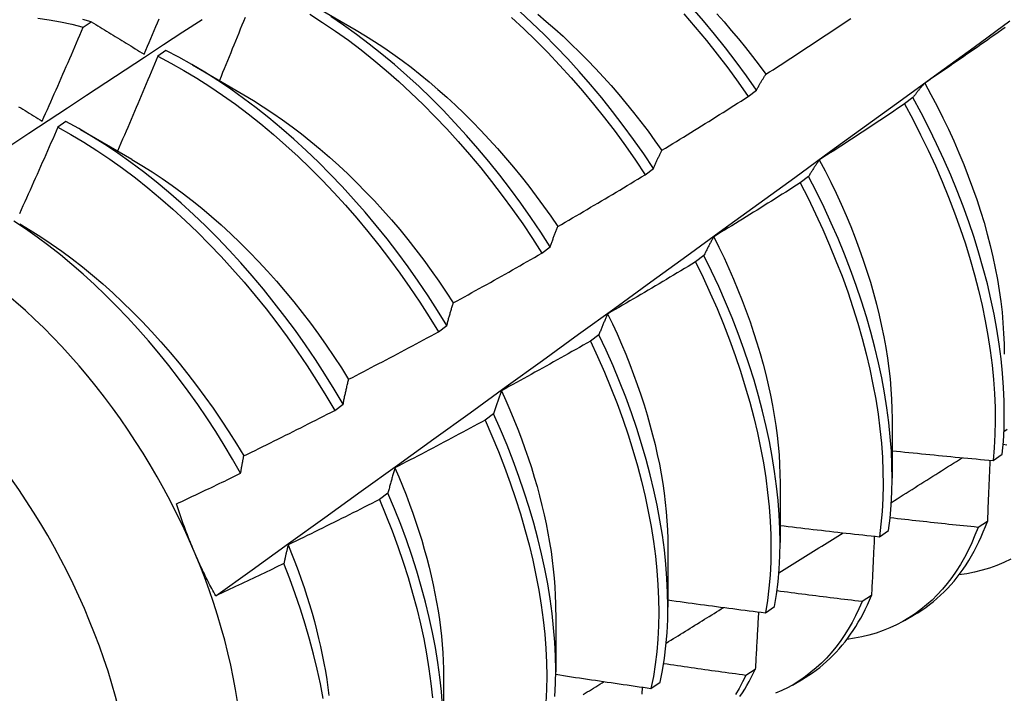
# Model space of a CAD drawing. Header units: inches. Extents: x 22 to 608, y 66 to 280.
# Tile 106 of 119: x 579.453 to 579.758, y 225.793 to 226.003. Entities that reach past the tile are written whole.
import ezdxf

# ---------------------------------------------------------------- set-up
doc = ezdxf.new("R2010")
doc.units = ezdxf.units.IN
doc.header["$MEASUREMENT"] = 0
doc.layers.add('Visible Edges(ANSI)', color=7, linetype='Continuous', lineweight=25)
doc.layers.add('Visible Tangent Edges(ANSI)', color=7, linetype='Continuous', lineweight=25)

msp = doc.modelspace()

# ---------------------------------------------------------------- linework, layer by layer
at = {"layer": 'Visible Edges(ANSI)'}
for p, q in [((579.54133, 226.00856), (579.55728, 225.99933)), ((579.47261, 226.00026), (579.47512, 226.00196)), ((579.49824, 225.993), (579.49573, 225.99122)), ((579.50654, 225.98852), (579.52249, 225.97929)), ((579.67893, 225.97874), (579.68151, 225.9807)), ((579.73008, 225.97841), (579.72747, 225.97643)), ((579.46724, 225.97099), (579.46474, 225.9692)), ((579.47174, 225.96848), (579.48769, 225.95925)), ((579.64699, 225.95444), (579.64957, 225.95641)), ((579.69769, 225.95389), (579.69507, 225.95191)), ((579.61496, 225.93009), (579.61755, 225.93206)), ((579.66521, 225.92935), (579.66258, 225.92736)), ((579.58285, 225.9057), (579.58544, 225.90767)), ((579.63263, 225.90478), (579.62999, 225.90279)), ((579.55064, 225.88125), (579.55325, 225.88323)), ((579.59995, 225.88019), (579.59731, 225.87821)), ((579.72365, 225.87868), (579.72362, 225.86024)), ((579.75492, 225.86571), (579.75776, 225.86763)), ((579.68885, 225.85864), (579.68883, 225.8402)), ((579.56717, 225.8556), (579.56452, 225.85361)), ((579.75316, 225.84682), (579.75026, 225.84495)), ((579.71966, 225.84203), (579.72251, 225.84394)), ((579.65405, 225.8386), (579.65403, 225.82016)), ((579.71721, 225.82376), (579.7143, 225.82191)), ((579.61925, 225.81856), (579.61923, 225.80012)), ((579.68428, 225.81844), (579.68714, 225.82035)), ((579.72747, 225.81604), (579.73029, 225.81766)), ((579.68114, 225.80083), (579.67823, 225.79898)), ((579.58445, 225.79852), (579.58443, 225.78008)), ((579.64878, 225.79496), (579.65166, 225.79685)), ((579.69268, 225.796), (579.69549, 225.79762))]:
    msp.add_line(p, q, dxfattribs=at)
at = {"layer": 'Visible Edges(ANSI)', "flags": 128}
for points in [[(579.54288, 226.00433), (579.5469, 226.00175), (579.55091, 225.99904), (579.55489, 225.99618), (579.55884, 225.99318), (579.56277, 225.99005), (579.56665, 225.98679), (579.5705, 225.98341), (579.57431, 225.9799), (579.57806, 225.97628), (579.58176, 225.97254), (579.58541, 225.9687), (579.58899, 225.96475), (579.59251, 225.96071), (579.59596, 225.95657), (579.59933, 225.95234), (579.60263, 225.94804), (579.60584, 225.94365), (579.60897, 225.9392), (579.61201, 225.93468), (579.61496, 225.93009)], [(579.64957, 225.95641), (579.64653, 225.96093), (579.6434, 225.96539), (579.64018, 225.96977), (579.63689, 225.97407), (579.63351, 225.9783), (579.63006, 225.98243), (579.62654, 225.98648), (579.62296, 225.99042), (579.61931, 225.99426), (579.61561, 225.998), (579.61185, 226.00162), (579.60805, 226.00512)], [(579.61368, 226.00425), (579.61631, 226.00204), (579.61892, 225.99976), (579.6215, 225.99742), (579.62406, 225.99501), (579.62659, 225.99254), (579.62909, 225.99002), (579.63156, 225.98743), (579.634, 225.98479), (579.6364, 225.9821), (579.63877, 225.97936), (579.6411, 225.97657), (579.64339, 225.97374), (579.64565, 225.97086), (579.64786, 225.96794), (579.65003, 225.96499), (579.65215, 225.962)], [(579.65901, 226.00436), (579.66252, 226.0003), (579.66596, 225.99615), (579.66932, 225.99192), (579.67261, 225.9876), (579.67581, 225.98321), (579.67893, 225.97874)], [(579.68151, 225.9807), (579.67839, 225.98516), (579.67517, 225.98955), (579.67188, 225.99386), (579.66851, 225.99809), (579.66507, 226.00223), (579.66155, 226.00628)], [(579.66919, 226.00444), (579.67147, 226.00188), (579.67371, 225.99928), (579.67592, 225.99663), (579.6781, 225.99393), (579.68024, 225.9912), (579.68234, 225.98843), (579.6844, 225.98562)], [(579.414, 225.93966), (579.41996, 225.94364), (579.42593, 225.94761), (579.43189, 225.95157), (579.43786, 225.95553), (579.44382, 225.95948), (579.44979, 225.96343), (579.45576, 225.96738), (579.46172, 225.97132), (579.46769, 225.97526), (579.47366, 225.97919), (579.47963, 225.98312), (579.4856, 225.98704), (579.49158, 225.99096), (579.49755, 225.99487), (579.50352, 225.99878), (579.5095, 226.00269)], [(579.45857, 226.00308), (579.46204, 226.00258), (579.46553, 226.00195), (579.46906, 226.00117), (579.47261, 226.00026)], [(579.47512, 226.00196), (579.47249, 226.00264)], [(579.47512, 226.00196), (579.4758, 226.00154), (579.47647, 226.00113), (579.47714, 226.00071), (579.47782, 226.0003), (579.47849, 225.99988), (579.47917, 225.99947), (579.47985, 225.99905), (579.48052, 225.99863), (579.4812, 225.99821), (579.48188, 225.9978), (579.48256, 225.99738), (579.48324, 225.99696), (579.48393, 225.99654), (579.48461, 225.99612), (579.48529, 225.9957), (579.48598, 225.99527), (579.48666, 225.99485), (579.48735, 225.99443), (579.48804, 225.99401), (579.48872, 225.99358), (579.48941, 225.99316), (579.4901, 225.99273), (579.49079, 225.99231), (579.49148, 225.99188)], [(579.49148, 225.99188), (579.492, 225.9931), (579.49252, 225.99432), (579.49304, 225.99554), (579.49355, 225.99677), (579.49407, 225.99799), (579.49459, 225.99921), (579.4951, 226.00043), (579.49561, 226.00165), (579.49612, 226.00288)], [(579.51372, 225.82367), (579.52503, 225.8318), (579.53632, 225.83993), (579.54761, 225.84805), (579.55888, 225.85618), (579.57014, 225.86431), (579.5814, 225.87243), (579.59264, 225.88056), (579.60387, 225.88868), (579.6151, 225.8968), (579.62631, 225.90492), (579.63752, 225.91304), (579.64871, 225.92116), (579.6599, 225.92927), (579.67107, 225.93739), (579.68224, 225.9455), (579.69339, 225.9536), (579.70454, 225.96171), (579.71568, 225.96981), (579.72681, 225.97791), (579.73793, 225.98601), (579.74904, 225.9941), (579.76014, 226.00219)], [(579.52282, 226.00329), (579.52233, 226.00207), (579.52184, 226.00084), (579.52134, 225.99961), (579.52085, 225.99839), (579.52035, 225.99716), (579.51986, 225.99594), (579.51936, 225.99472), (579.51886, 225.99349), (579.51837, 225.99227), (579.51787, 225.99104), (579.51737, 225.98982), (579.51687, 225.9886), (579.51636, 225.98737), (579.51586, 225.98615), (579.51536, 225.98493), (579.51486, 225.98371)], [(579.61755, 225.93206), (579.61459, 225.93664), (579.61155, 225.94116), (579.60841, 225.94561), (579.60519, 225.94999), (579.60189, 225.95429), (579.59851, 225.95851), (579.59506, 225.96264), (579.59153, 225.96667), (579.58795, 225.97061), (579.5843, 225.97445), (579.58059, 225.97818), (579.57683, 225.98179), (579.57302, 225.98529), (579.56917, 225.98867), (579.56528, 225.99192), (579.56135, 225.99503), (579.5574, 225.99802), (579.55341, 226.00087), (579.54941, 226.00357)], [(579.60553, 226.00324), (579.60933, 225.99973), (579.61308, 225.9961), (579.61678, 225.99236), (579.62042, 225.98851), (579.624, 225.98455), (579.62752, 225.9805), (579.63096, 225.97636), (579.63433, 225.97213), (579.63762, 225.96782), (579.64083, 225.96343), (579.64395, 225.95897), (579.64699, 225.95444)], [(579.68444, 225.98564), (579.68554, 225.98635), (579.68665, 225.98706), (579.68775, 225.98778), (579.68886, 225.98849), (579.68996, 225.9892), (579.69106, 225.98992), (579.69217, 225.99064), (579.69327, 225.99136), (579.69437, 225.99207), (579.69547, 225.9928), (579.69657, 225.99352), (579.69767, 225.99424), (579.69876, 225.99496), (579.69986, 225.99569), (579.70096, 225.99641), (579.70205, 225.99714), (579.70315, 225.99786), (579.70424, 225.99859), (579.70534, 225.99932), (579.70643, 226.00005), (579.70753, 226.00078), (579.70862, 226.00152), (579.70971, 226.00225), (579.7108, 226.00298)], [(579.45987, 225.97105), (579.46041, 225.97227), (579.46095, 225.97348), (579.46149, 225.9747), (579.46203, 225.97591), (579.46257, 225.97712), (579.4631, 225.97834), (579.46364, 225.97955), (579.46417, 225.98077), (579.46471, 225.98199), (579.46524, 225.9832), (579.46577, 225.98442), (579.4663, 225.98563), (579.46684, 225.98685), (579.46736, 225.98807), (579.46789, 225.98929), (579.46842, 225.9905), (579.46895, 225.99172), (579.46947, 225.99294), (579.47, 225.99416), (579.47052, 225.99538), (579.47105, 225.9966), (579.47157, 225.99782), (579.47209, 225.99904), (579.47261, 226.00026)], [(579.55729, 225.99931), (579.56016, 225.99761), (579.56302, 225.99582), (579.56587, 225.99394), (579.56871, 225.99198), (579.57154, 225.98993), (579.57435, 225.9878), (579.57714, 225.9856), (579.57992, 225.98331), (579.58267, 225.98096), (579.5854, 225.97853), (579.5881, 225.97604), (579.59077, 225.97347), (579.59341, 225.97085), (579.59602, 225.96816), (579.59859, 225.96541), (579.60113, 225.9626), (579.60363, 225.95974), (579.60608, 225.95683), (579.60849, 225.95386), (579.61086, 225.95085), (579.61318, 225.94779), (579.61545, 225.94469), (579.61767, 225.94155), (579.61983, 225.93836)], [(579.75869, 226.00015), (579.75762, 225.99939), (579.75654, 225.99863), (579.75546, 225.99787), (579.75438, 225.99711), (579.75331, 225.99636), (579.75223, 225.9956), (579.75115, 225.99485), (579.75006, 225.99409), (579.74898, 225.99334), (579.7479, 225.99259), (579.74682, 225.99184), (579.74573, 225.99109), (579.74465, 225.99034), (579.74356, 225.98959), (579.74248, 225.98885), (579.74139, 225.9881), (579.74031, 225.98736), (579.73922, 225.98661), (579.73813, 225.98587), (579.73704, 225.98513), (579.73595, 225.98439), (579.73486, 225.98365), (579.73377, 225.98291)], [(579.58544, 225.90767), (579.58258, 225.9123), (579.57962, 225.91687), (579.57657, 225.92138), (579.57342, 225.92583), (579.5702, 225.93021), (579.56689, 225.9345), (579.56351, 225.93872), (579.56005, 225.94284), (579.55652, 225.94687), (579.55293, 225.95081), (579.54928, 225.95463), (579.54557, 225.95836), (579.54181, 225.96196), (579.538, 225.96545), (579.53414, 225.96882), (579.53025, 225.97206), (579.52632, 225.97518), (579.52236, 225.97815), (579.51838, 225.98099), (579.51437, 225.98369), (579.51035, 225.98624), (579.50632, 225.98865), (579.50228, 225.9909), (579.49824, 225.993)], [(579.49573, 225.99122), (579.49522, 225.99), (579.49471, 225.98877), (579.4942, 225.98754), (579.49369, 225.98631), (579.49317, 225.98508), (579.49266, 225.98386), (579.49214, 225.98263), (579.49163, 225.9814), (579.49111, 225.98018), (579.49059, 225.97895), (579.49007, 225.97773), (579.48955, 225.9765), (579.48903, 225.97528), (579.48851, 225.97405), (579.48799, 225.97283), (579.48747, 225.9716), (579.48695, 225.97038), (579.48642, 225.96915), (579.4859, 225.96793), (579.48537, 225.96671), (579.48484, 225.96548), (579.48432, 225.96426), (579.48379, 225.96304), (579.48326, 225.96181)], [(579.49573, 225.99122), (579.49978, 225.98911), (579.50381, 225.98685), (579.50785, 225.98443), (579.51187, 225.98187), (579.51587, 225.97916), (579.51985, 225.97631), (579.52381, 225.97333), (579.52773, 225.9702), (579.53163, 225.96695), (579.53548, 225.96357), (579.53928, 225.96007), (579.54304, 225.95646), (579.54675, 225.95273), (579.5504, 225.94889), (579.55398, 225.94495), (579.5575, 225.94091), (579.56096, 225.93678), (579.56433, 225.93256), (579.56764, 225.92826), (579.57085, 225.92388), (579.57399, 225.91942), (579.57703, 225.91491), (579.57999, 225.91033), (579.58285, 225.9057)], [(579.68151, 225.9807), (579.68163, 225.98092), (579.68174, 225.98114), (579.68186, 225.98136), (579.68198, 225.98157), (579.6821, 225.98178), (579.68222, 225.982), (579.68234, 225.98221), (579.68246, 225.98242), (579.68258, 225.98263), (579.6827, 225.98284), (579.68282, 225.98304), (579.68294, 225.98325), (579.68306, 225.98346), (579.68319, 225.98366), (579.68331, 225.98386), (579.68343, 225.98406), (579.68356, 225.98427), (579.68368, 225.98446), (579.68381, 225.98466), (579.68393, 225.98486), (579.68406, 225.98506), (579.68418, 225.98525), (579.68431, 225.98545), (579.68444, 225.98564)], [(579.73377, 225.98291), (579.73361, 225.98274), (579.73345, 225.98256), (579.73329, 225.98238), (579.73313, 225.9822), (579.73298, 225.98202), (579.73282, 225.98184), (579.73266, 225.98166), (579.7325, 225.98148), (579.73235, 225.98129), (579.73219, 225.98111), (579.73204, 225.98092), (579.73188, 225.98073), (579.73173, 225.98055), (579.73158, 225.98036), (579.73143, 225.98017), (579.73127, 225.97997), (579.73112, 225.97978), (579.73097, 225.97959), (579.73082, 225.97939), (579.73067, 225.9792), (579.73052, 225.979), (579.73038, 225.9788), (579.73023, 225.9786), (579.73008, 225.97841)], [(579.73373, 225.98291), (579.73567, 225.97934), (579.73755, 225.97576), (579.73935, 225.97216), (579.74108, 225.96855), (579.74274, 225.96492), (579.74432, 225.96129), (579.74582, 225.95766), (579.74725, 225.95402), (579.74859, 225.95039), (579.74985, 225.94677), (579.75103, 225.94316), (579.75213, 225.93956), (579.75313, 225.93598), (579.75405, 225.93243), (579.75488, 225.9289), (579.75562, 225.92539), (579.75628, 225.92192), (579.75684, 225.91848), (579.75732, 225.91508), (579.75771, 225.91172), (579.75801, 225.90841), (579.75822, 225.90514), (579.75835, 225.90192), (579.75839, 225.89876)], [(579.52247, 225.97926), (579.52548, 225.97746), (579.52848, 225.97557), (579.53147, 225.97359), (579.53445, 225.97152), (579.53741, 225.96936), (579.54035, 225.96711), (579.54327, 225.96478), (579.54617, 225.96237), (579.54905, 225.95988), (579.5519, 225.95732), (579.55471, 225.95468), (579.55749, 225.95196), (579.56024, 225.94918), (579.56295, 225.94633), (579.56561, 225.94341), (579.56824, 225.94043), (579.57081, 225.93739), (579.57334, 225.93429), (579.57582, 225.93113), (579.57825, 225.92793), (579.58062, 225.92467), (579.58294, 225.92137), (579.5852, 225.91803), (579.5874, 225.91465)], [(579.65217, 225.96203), (579.6533, 225.96271), (579.65442, 225.9634), (579.65554, 225.96409), (579.65666, 225.96477), (579.65778, 225.96546), (579.6589, 225.96615), (579.66002, 225.96684), (579.66113, 225.96753), (579.66225, 225.96823), (579.66337, 225.96892), (579.66448, 225.96962), (579.6656, 225.97031), (579.66671, 225.97101), (579.66783, 225.97171), (579.66894, 225.97241), (579.67005, 225.97311), (579.67117, 225.97381), (579.67228, 225.97451), (579.67339, 225.97521), (579.6745, 225.97592), (579.67561, 225.97662), (579.67672, 225.97733), (579.67783, 225.97803), (579.67893, 225.97874)], [(579.72747, 225.97643), (579.72637, 225.97569), (579.72528, 225.97496), (579.72419, 225.97422), (579.72309, 225.97349), (579.72199, 225.97276), (579.7209, 225.97203), (579.7198, 225.9713), (579.7187, 225.97057), (579.71761, 225.96984), (579.71651, 225.96912), (579.71541, 225.96839), (579.71431, 225.96767), (579.71321, 225.96695), (579.7121, 225.96622), (579.711, 225.9655), (579.7099, 225.96478), (579.7088, 225.96406), (579.70769, 225.96335), (579.70659, 225.96263), (579.70548, 225.96191), (579.70438, 225.9612), (579.70327, 225.96048), (579.70216, 225.95977), (579.70105, 225.95906)], [(579.72747, 225.97643), (579.73002, 225.97166), (579.73246, 225.96687), (579.7348, 225.96205), (579.73702, 225.95721), (579.73912, 225.95236), (579.74111, 225.94751), (579.74297, 225.94265), (579.74472, 225.93779), (579.74634, 225.93295), (579.74783, 225.92813), (579.7492, 225.92333), (579.75043, 225.91856), (579.75154, 225.91382), (579.75252, 225.90912), (579.75336, 225.90448), (579.75407, 225.89988), (579.75465, 225.89535), (579.75509, 225.89088), (579.7554, 225.88647), (579.75557, 225.88215), (579.75561, 225.8779), (579.75551, 225.87375), (579.75528, 225.86968), (579.75492, 225.86571)], [(579.75776, 225.86763), (579.75812, 225.8716), (579.75834, 225.87568), (579.75842, 225.87984), (579.75837, 225.88409), (579.75819, 225.88843), (579.75787, 225.89283), (579.75742, 225.89731), (579.75683, 225.90185), (579.75611, 225.90645), (579.75526, 225.9111), (579.75427, 225.9158), (579.75316, 225.92054), (579.75191, 225.92531), (579.75053, 225.93011), (579.74903, 225.93494), (579.7474, 225.93978), (579.74565, 225.94464), (579.74377, 225.94949), (579.74178, 225.95435), (579.73966, 225.9592), (579.73743, 225.96404), (579.73509, 225.96885), (579.73264, 225.97365), (579.73008, 225.97841)], [(579.45256, 225.97557), (579.45322, 225.97517), (579.45389, 225.97476), (579.45455, 225.97435), (579.45521, 225.97394), (579.45587, 225.97353), (579.45654, 225.97312), (579.4572, 225.97271), (579.45787, 225.97229), (579.45854, 225.97188), (579.45921, 225.97147), (579.45987, 225.97105)], [(579.55325, 225.88323), (579.55048, 225.88791), (579.54761, 225.89253), (579.54464, 225.8971), (579.54158, 225.90161), (579.53844, 225.90605), (579.53521, 225.91042), (579.5319, 225.91471), (579.52851, 225.91892), (579.52505, 225.92304), (579.52151, 225.92707), (579.51792, 225.931), (579.51426, 225.93482), (579.51055, 225.93853), (579.50678, 225.94214), (579.50297, 225.94562), (579.49911, 225.94898), (579.49522, 225.95221), (579.49129, 225.95532), (579.48733, 225.95829), (579.48334, 225.96112), (579.47934, 225.96381), (579.47531, 225.96635), (579.47128, 225.96875), (579.46724, 225.97099)], [(579.46474, 225.9692), (579.4642, 225.96798), (579.46367, 225.96676), (579.46313, 225.96553), (579.4626, 225.96431), (579.46206, 225.96309), (579.46152, 225.96186), (579.46098, 225.96064), (579.46044, 225.95942), (579.4599, 225.9582), (579.45936, 225.95697), (579.45882, 225.95575), (579.45828, 225.95453), (579.45773, 225.95331), (579.45719, 225.95209), (579.45664, 225.95087), (579.4561, 225.94965), (579.45555, 225.94843), (579.455, 225.94721), (579.45445, 225.94599), (579.45391, 225.94477), (579.45336, 225.94356), (579.4528, 225.94234)], [(579.46474, 225.9692), (579.46878, 225.96695), (579.47281, 225.96454), (579.47683, 225.96199), (579.48083, 225.95929), (579.48482, 225.95645), (579.48878, 225.95347), (579.4927, 225.95035), (579.4966, 225.94711), (579.50045, 225.94374), (579.50426, 225.94025), (579.50802, 225.93664), (579.51173, 225.93291), (579.51538, 225.92908), (579.51897, 225.92515), (579.5225, 225.92111), (579.52596, 225.91699), (579.52934, 225.91277), (579.53264, 225.90847), (579.53587, 225.9041), (579.53901, 225.89965), (579.54206, 225.89514), (579.54502, 225.89056), (579.54788, 225.88593), (579.55064, 225.88125)], [(579.64957, 225.95641), (579.64967, 225.95666), (579.64978, 225.9569), (579.64988, 225.95715), (579.64999, 225.95739), (579.65009, 225.95763), (579.6502, 225.95787), (579.6503, 225.95812), (579.65041, 225.95835), (579.65052, 225.95859), (579.65062, 225.95883), (579.65073, 225.95906), (579.65084, 225.9593), (579.65095, 225.95953), (579.65106, 225.95977), (579.65117, 225.96), (579.65128, 225.96023), (579.65139, 225.96046), (579.6515, 225.96068), (579.65161, 225.96091), (579.65172, 225.96114), (579.65184, 225.96136), (579.65195, 225.96158), (579.65206, 225.96181), (579.65217, 225.96203)], [(579.48768, 225.95919), (579.49083, 225.95732), (579.49397, 225.95534), (579.49709, 225.95327), (579.5002, 225.9511), (579.50329, 225.94883), (579.50636, 225.94647), (579.50941, 225.94402), (579.51243, 225.94148), (579.51542, 225.93884), (579.51838, 225.93613), (579.5213, 225.93333), (579.52418, 225.93044), (579.52702, 225.92748), (579.52982, 225.92445), (579.53258, 225.92135), (579.53528, 225.91818), (579.53794, 225.91495), (579.54055, 225.91166), (579.5431, 225.90832), (579.54559, 225.90492), (579.54802, 225.90148), (579.55039, 225.89799), (579.5527, 225.89446), (579.55494, 225.89089)], [(579.70105, 225.95906), (579.70091, 225.95886), (579.70076, 225.95865), (579.70062, 225.95845), (579.70047, 225.95824), (579.70033, 225.95803), (579.70018, 225.95782), (579.70004, 225.95761), (579.6999, 225.9574), (579.69976, 225.95719), (579.69961, 225.95698), (579.69947, 225.95677), (579.69933, 225.95655), (579.69919, 225.95633), (579.69905, 225.95612), (579.69892, 225.9559), (579.69878, 225.95568), (579.69864, 225.95546), (579.6985, 225.95524), (579.69837, 225.95502), (579.69823, 225.95479), (579.6981, 225.95457), (579.69796, 225.95434), (579.69783, 225.95412), (579.69769, 225.95389)], [(579.70102, 225.95904), (579.70282, 225.95562), (579.70455, 225.95218), (579.70621, 225.94873), (579.7078, 225.94528), (579.70932, 225.94181), (579.71076, 225.93834), (579.71213, 225.93487), (579.71343, 225.93141), (579.71465, 225.92795), (579.71579, 225.92449), (579.71686, 225.92105), (579.71785, 225.91763), (579.71876, 225.91422), (579.7196, 225.91083), (579.72036, 225.90746), (579.72103, 225.90412), (579.72164, 225.90081), (579.72216, 225.89753), (579.7226, 225.89428), (579.72296, 225.89108), (579.72325, 225.88791), (579.72345, 225.88479), (579.72357, 225.88171), (579.72362, 225.87869)], [(579.61984, 225.93837), (579.62098, 225.93903), (579.62212, 225.93969), (579.62326, 225.94035), (579.62439, 225.94101), (579.62553, 225.94167), (579.62666, 225.94233), (579.6278, 225.943), (579.62893, 225.94366), (579.63006, 225.94433), (579.6312, 225.94499), (579.63233, 225.94566), (579.63346, 225.94633), (579.63459, 225.947), (579.63572, 225.94767), (579.63685, 225.94835), (579.63798, 225.94902), (579.63911, 225.94969), (579.64023, 225.95037), (579.64136, 225.95105), (579.64249, 225.95172), (579.64361, 225.9524), (579.64474, 225.95308), (579.64586, 225.95376), (579.64699, 225.95444)], [(579.69507, 225.95191), (579.69396, 225.9512), (579.69285, 225.95049), (579.69174, 225.94978), (579.69063, 225.94908), (579.68951, 225.94837), (579.6884, 225.94767), (579.68729, 225.94697), (579.68617, 225.94627), (579.68506, 225.94557), (579.68394, 225.94487), (579.68283, 225.94417), (579.68171, 225.94347), (579.68059, 225.94278), (579.67947, 225.94208), (579.67835, 225.94139), (579.67723, 225.94069), (579.67611, 225.94), (579.67499, 225.93931), (579.67387, 225.93862), (579.67275, 225.93793), (579.67163, 225.93724), (579.6705, 225.93656), (579.66938, 225.93587), (579.66826, 225.93519)], [(579.69507, 225.95191), (579.69752, 225.94712), (579.69986, 225.9423), (579.70209, 225.93746), (579.7042, 225.93261), (579.70619, 225.92776), (579.70807, 225.9229), (579.70982, 225.91804), (579.71145, 225.9132), (579.71295, 225.90837), (579.71432, 225.90357), (579.71557, 225.8988), (579.71668, 225.89406), (579.71766, 225.88936), (579.71851, 225.88471), (579.71923, 225.88011), (579.71982, 225.87557), (579.72027, 225.8711), (579.72058, 225.86669), (579.72076, 225.86236), (579.72081, 225.85811), (579.72072, 225.85395), (579.7205, 225.84988), (579.72015, 225.8459), (579.71966, 225.84203)], [(579.72251, 225.84394), (579.72299, 225.84782), (579.72333, 225.8518), (579.72355, 225.85588), (579.72362, 225.86005), (579.72357, 225.86431), (579.72338, 225.86865), (579.72305, 225.87306), (579.72259, 225.87754), (579.72199, 225.88208), (579.72127, 225.88668), (579.7204, 225.89134), (579.71941, 225.89604), (579.71829, 225.90078), (579.71703, 225.90556), (579.71565, 225.91036), (579.71414, 225.91519), (579.7125, 225.92003), (579.71074, 225.92489), (579.70886, 225.92974), (579.70686, 225.9346), (579.70474, 225.93945), (579.7025, 225.94428), (579.70015, 225.9491), (579.69769, 225.95389)], [(579.52145, 225.86174), (579.51896, 225.86611), (579.51638, 225.87044), (579.51371, 225.87472), (579.51096, 225.87895), (579.50812, 225.88312), (579.5052, 225.88722), (579.50221, 225.89126), (579.49915, 225.89522), (579.49603, 225.89909), (579.49285, 225.90288), (579.4896, 225.90657), (579.48631, 225.91016), (579.48296, 225.91366), (579.47956, 225.91705), (579.47612, 225.92034), (579.47263, 225.92352), (579.4691, 225.92659), (579.46554, 225.92954), (579.46195, 225.93237), (579.45834, 225.93506), (579.45471, 225.93762), (579.45108, 225.94005)], [(579.4529, 225.93918), (579.45617, 225.93723), (579.45944, 225.93517), (579.4627, 225.933), (579.46593, 225.93071), (579.46915, 225.92832), (579.47235, 225.92582), (579.47551, 225.92323), (579.47865, 225.92053), (579.48176, 225.91774), (579.48483, 225.91486), (579.48786, 225.9119), (579.49085, 225.90885), (579.4938, 225.90572), (579.4967, 225.90251), (579.49955, 225.89924), (579.50234, 225.89589), (579.50508, 225.89249), (579.50776, 225.88902), (579.51038, 225.88549), (579.51293, 225.88191), (579.51541, 225.87828), (579.51782, 225.87461), (579.52016, 225.87089), (579.52241, 225.86713)], [(579.61755, 225.93206), (579.61764, 225.93234), (579.61773, 225.93261), (579.61782, 225.93289), (579.61791, 225.93316), (579.61801, 225.93343), (579.6181, 225.9337), (579.61819, 225.93397), (579.61829, 225.93424), (579.61838, 225.9345), (579.61848, 225.93477), (579.61857, 225.93503), (579.61867, 225.9353), (579.61876, 225.93556), (579.61886, 225.93582), (579.61896, 225.93608), (579.61905, 225.93634), (579.61915, 225.9366), (579.61925, 225.93685), (579.61935, 225.93711), (579.61945, 225.93736), (579.61954, 225.93762), (579.61964, 225.93787), (579.61974, 225.93812), (579.61984, 225.93837)], [(579.66826, 225.93519), (579.66812, 225.93495), (579.66799, 225.93472), (579.66786, 225.93449), (579.66773, 225.93425), (579.6676, 225.93402), (579.66747, 225.93378), (579.66734, 225.93355), (579.66721, 225.93331), (579.66708, 225.93307), (579.66695, 225.93283), (579.66682, 225.93258), (579.66669, 225.93234), (579.66657, 225.9321), (579.66644, 225.93185), (579.66632, 225.93161), (579.66619, 225.93136), (579.66607, 225.93111), (579.66594, 225.93086), (579.66582, 225.93061), (579.6657, 225.93036), (579.66557, 225.93011), (579.66545, 225.92986), (579.66533, 225.9296), (579.66521, 225.92935)], [(579.66824, 225.93519), (579.66988, 225.93191), (579.67145, 225.92862), (579.67295, 225.92532), (579.6744, 225.92202), (579.67577, 225.91871), (579.67709, 225.9154), (579.67833, 225.91209), (579.67951, 225.90879), (579.68063, 225.90549), (579.68167, 225.9022), (579.68265, 225.89892), (579.68356, 225.89566), (579.6844, 225.89242), (579.68517, 225.88919), (579.68586, 225.88599), (579.68649, 225.88282), (579.68704, 225.87967), (579.68752, 225.87655), (579.68793, 225.87347), (579.68826, 225.87043), (579.68852, 225.86742), (579.6887, 225.86445), (579.6888, 225.86153), (579.68883, 225.85866)], [(579.58744, 225.91466), (579.5886, 225.91529), (579.58975, 225.91593), (579.5909, 225.91656), (579.59205, 225.91719), (579.5932, 225.91783), (579.59435, 225.91846), (579.5955, 225.9191), (579.59665, 225.91974), (579.5978, 225.92038), (579.59895, 225.92102), (579.6001, 225.92166), (579.60124, 225.9223), (579.60239, 225.92295), (579.60354, 225.92359), (579.60468, 225.92424), (579.60582, 225.92488), (579.60697, 225.92553), (579.60811, 225.92618), (579.60925, 225.92683), (579.6104, 225.92748), (579.61154, 225.92813), (579.61268, 225.92879), (579.61382, 225.92944), (579.61496, 225.93009)], [(579.68714, 225.82035), (579.68774, 225.82413), (579.68821, 225.82802), (579.68855, 225.832), (579.68876, 225.83609), (579.68883, 225.84026), (579.68876, 225.84453), (579.68856, 225.84887), (579.68823, 225.85328), (579.68776, 225.85777), (579.68716, 225.86231), (579.68642, 225.86692), (579.68555, 225.87158), (579.68455, 225.87628), (579.68342, 225.88102), (579.68215, 225.8858), (579.68076, 225.89061), (579.67925, 225.89543), (579.6776, 225.90028), (579.67583, 225.90513), (579.67394, 225.90999), (579.67193, 225.91485), (579.66981, 225.9197), (579.66756, 225.92453), (579.66521, 225.92935)], [(579.66258, 225.92736), (579.66145, 225.92668), (579.66033, 225.926), (579.6592, 225.92532), (579.65807, 225.92464), (579.65694, 225.92396), (579.65581, 225.92329), (579.65468, 225.92261), (579.65355, 225.92194), (579.65242, 225.92126), (579.65129, 225.92059), (579.65015, 225.91992), (579.64902, 225.91925), (579.64789, 225.91858), (579.64675, 225.91791), (579.64562, 225.91725), (579.64448, 225.91658), (579.64335, 225.91592), (579.64221, 225.91525), (579.64107, 225.91459), (579.63993, 225.91393), (579.63879, 225.91327), (579.63765, 225.91261), (579.63651, 225.91195), (579.63537, 225.91129)], [(579.66258, 225.92736), (579.66493, 225.92255), (579.66716, 225.91771), (579.66928, 225.91286), (579.67128, 225.908), (579.67316, 225.90315), (579.67492, 225.89829), (579.67655, 225.89345), (579.67806, 225.88862), (579.67944, 225.88382), (579.6807, 225.87904), (579.68182, 225.8743), (579.68281, 225.8696), (579.68367, 225.86495), (579.6844, 225.86035), (579.68499, 225.8558), (579.68545, 225.85132), (579.68577, 225.84691), (579.68596, 225.84258), (579.68601, 225.83833), (579.68593, 225.83416), (579.68572, 225.83008), (579.68537, 225.8261), (579.68489, 225.82222), (579.68428, 225.81844)], [(579.58544, 225.90767), (579.58552, 225.90797), (579.5856, 225.90828), (579.58568, 225.90858), (579.58576, 225.90888), (579.58584, 225.90918), (579.58592, 225.90948), (579.586, 225.90978), (579.58608, 225.91007), (579.58617, 225.91037), (579.58625, 225.91066), (579.58633, 225.91095), (579.58642, 225.91125), (579.5865, 225.91154), (579.58658, 225.91183), (579.58667, 225.91212), (579.58675, 225.9124), (579.58684, 225.91269), (579.58692, 225.91298), (579.58701, 225.91326), (579.5871, 225.91354), (579.58718, 225.91382), (579.58727, 225.9141), (579.58736, 225.91438), (579.58744, 225.91466)], [(579.63537, 225.91129), (579.63525, 225.91103), (579.63513, 225.91077), (579.63502, 225.91051), (579.6349, 225.91025), (579.63478, 225.90999), (579.63466, 225.90972), (579.63454, 225.90946), (579.63443, 225.90919), (579.63431, 225.90892), (579.6342, 225.90865), (579.63408, 225.90838), (579.63397, 225.90811), (579.63385, 225.90784), (579.63374, 225.90757), (579.63362, 225.90729), (579.63351, 225.90702), (579.6334, 225.90674), (579.63329, 225.90646), (579.63318, 225.90619), (579.63307, 225.90591), (579.63296, 225.90563), (579.63285, 225.90535), (579.63274, 225.90506), (579.63263, 225.90478)], [(579.63533, 225.91129), (579.63681, 225.90816), (579.63824, 225.90502), (579.63962, 225.90187), (579.64094, 225.89872), (579.64219, 225.89557), (579.64339, 225.89243), (579.64453, 225.88928), (579.64561, 225.88615), (579.64663, 225.88302), (579.64758, 225.8799), (579.64847, 225.87679), (579.6493, 225.8737), (579.65006, 225.87063), (579.65075, 225.86758), (579.65138, 225.86455), (579.65194, 225.86155), (579.65243, 225.85857), (579.65285, 225.85562), (579.65321, 225.8527), (579.6535, 225.84982), (579.65373, 225.84697), (579.65388, 225.84415), (579.65397, 225.84138), (579.654, 225.83864)], [(579.55497, 225.89092), (579.55614, 225.89152), (579.55731, 225.89212), (579.55847, 225.89273), (579.55964, 225.89334), (579.56081, 225.89395), (579.56197, 225.89455), (579.56314, 225.89516), (579.5643, 225.89578), (579.56546, 225.89639), (579.56663, 225.897), (579.56779, 225.89762), (579.56895, 225.89823), (579.57011, 225.89885), (579.57127, 225.89946), (579.57243, 225.90008), (579.57359, 225.9007), (579.57475, 225.90132), (579.57591, 225.90194), (579.57707, 225.90257), (579.57822, 225.90319), (579.57938, 225.90382), (579.58054, 225.90444), (579.58169, 225.90507), (579.58285, 225.9057)], [(579.65166, 225.79685), (579.65238, 225.80053), (579.65298, 225.80432), (579.65344, 225.80821), (579.65377, 225.81221), (579.65397, 225.8163), (579.65403, 225.82048), (579.65395, 225.82474), (579.65375, 225.82909), (579.6534, 225.83351), (579.65293, 225.83799), (579.65232, 225.84255), (579.65157, 225.84715), (579.6507, 225.85181), (579.64969, 225.85652), (579.64855, 225.86127), (579.64728, 225.86605), (579.64588, 225.87085), (579.64435, 225.87568), (579.6427, 225.88053), (579.64093, 225.88538), (579.63903, 225.89024), (579.63701, 225.8951), (579.63488, 225.89995), (579.63263, 225.90478)], [(579.62999, 225.90279), (579.62885, 225.90214), (579.62771, 225.90149), (579.62656, 225.90083), (579.62542, 225.90018), (579.62427, 225.89953), (579.62313, 225.89888), (579.62198, 225.89824), (579.62084, 225.89759), (579.61969, 225.89694), (579.61854, 225.8963), (579.61739, 225.89565), (579.61624, 225.89501), (579.61509, 225.89437), (579.61394, 225.89373), (579.61279, 225.89309), (579.61164, 225.89245), (579.61049, 225.89181), (579.60933, 225.89118), (579.60818, 225.89054), (579.60703, 225.88991), (579.60587, 225.88927), (579.60472, 225.88864), (579.60356, 225.88801), (579.60241, 225.88738)], [(579.62999, 225.90279), (579.63223, 225.89796), (579.63436, 225.89311), (579.63637, 225.88825), (579.63825, 225.88339), (579.64002, 225.87854), (579.64166, 225.8737), (579.64318, 225.86887), (579.64457, 225.86406), (579.64583, 225.85929), (579.64696, 225.85454), (579.64796, 225.84984), (579.64882, 225.84518), (579.64956, 225.84058), (579.65016, 225.83603), (579.65062, 225.83155), (579.65096, 225.82713), (579.65115, 225.8228), (579.65122, 225.81854), (579.65114, 225.81436), (579.65094, 225.81028), (579.6506, 225.80629), (579.65012, 225.80241), (579.64952, 225.79863), (579.64878, 225.79496)], [(579.55325, 225.88323), (579.55332, 225.88356), (579.55339, 225.8839), (579.55345, 225.88423), (579.55352, 225.88456), (579.55359, 225.88488), (579.55366, 225.88521), (579.55373, 225.88554), (579.5538, 225.88586), (579.55387, 225.88619), (579.55394, 225.88651), (579.55401, 225.88683), (579.55408, 225.88715), (579.55416, 225.88747), (579.55423, 225.88779), (579.5543, 225.88811), (579.55437, 225.88843), (579.55445, 225.88874), (579.55452, 225.88906), (579.5546, 225.88937), (579.55467, 225.88968), (579.55475, 225.88999), (579.55482, 225.8903), (579.5549, 225.89061), (579.55497, 225.89092)], [(579.60241, 225.88738), (579.6023, 225.88709), (579.60219, 225.88681), (579.60208, 225.88652), (579.60198, 225.88623), (579.60187, 225.88594), (579.60177, 225.88564), (579.60166, 225.88535), (579.60156, 225.88505), (579.60145, 225.88476), (579.60135, 225.88446), (579.60125, 225.88416), (579.60114, 225.88387), (579.60104, 225.88357), (579.60094, 225.88326), (579.60084, 225.88296), (579.60074, 225.88266), (579.60064, 225.88235), (579.60054, 225.88205), (579.60044, 225.88174), (579.60034, 225.88143), (579.60024, 225.88113), (579.60014, 225.88082), (579.60005, 225.88051), (579.59995, 225.88019)], [(579.60238, 225.88737), (579.60373, 225.88439), (579.60503, 225.88141), (579.60627, 225.87842), (579.60747, 225.87544), (579.6086, 225.87246), (579.60968, 225.86948), (579.61071, 225.8665), (579.61168, 225.86354), (579.61258, 225.86058), (579.61344, 225.85764), (579.61423, 225.8547), (579.61496, 225.85179), (579.61564, 225.84888), (579.61625, 225.846), (579.61681, 225.84314), (579.61731, 225.8403), (579.61776, 225.83748), (579.61814, 225.83469), (579.61846, 225.83193), (579.61873, 225.82919), (579.61894, 225.82649), (579.61908, 225.82382), (579.61917, 225.82118), (579.6192, 225.81858)], [(579.52242, 225.86713), (579.52361, 225.86771), (579.52479, 225.86829), (579.52597, 225.86886), (579.52715, 225.86944), (579.52833, 225.87002), (579.52951, 225.87061), (579.53069, 225.87119), (579.53187, 225.87177), (579.53304, 225.87236), (579.53422, 225.87294), (579.5354, 225.87353), (579.53657, 225.87412), (579.53775, 225.87471), (579.53893, 225.8753), (579.5401, 225.87589), (579.54127, 225.87648), (579.54245, 225.87707), (579.54362, 225.87767), (579.54479, 225.87826), (579.54596, 225.87886), (579.54713, 225.87946), (579.54831, 225.88005), (579.54948, 225.88065), (579.55064, 225.88125)], [(579.61899, 225.79241), (579.61917, 225.7965), (579.61923, 225.80069), (579.61915, 225.80496), (579.61893, 225.80931), (579.61858, 225.81373), (579.6181, 225.81822), (579.61748, 225.82278), (579.61673, 225.82739), (579.61584, 225.83205), (579.61483, 225.83676), (579.61368, 225.84151), (579.6124, 225.84629), (579.61099, 225.8511), (579.60946, 225.85593), (579.6078, 225.86078), (579.60602, 225.86563), (579.60411, 225.87049), (579.60209, 225.87535), (579.59995, 225.88019)], [(579.59731, 225.87821), (579.59615, 225.87758), (579.59499, 225.87695), (579.59383, 225.87633), (579.59267, 225.87571), (579.59151, 225.87508), (579.59035, 225.87446), (579.58919, 225.87384), (579.58802, 225.87322), (579.58686, 225.8726), (579.5857, 225.87199), (579.58453, 225.87137), (579.58337, 225.87076), (579.5822, 225.87014), (579.58104, 225.86953), (579.57987, 225.86892), (579.57871, 225.86831), (579.57754, 225.8677), (579.57637, 225.86709), (579.5752, 225.86648), (579.57403, 225.86588), (579.57286, 225.86527), (579.5717, 225.86467), (579.57052, 225.86406), (579.56935, 225.86346)], [(579.59731, 225.87821), (579.59944, 225.87336), (579.60145, 225.8685), (579.60335, 225.86364), (579.60512, 225.85879), (579.60677, 225.85394), (579.60829, 225.84911), (579.60969, 225.84431), (579.61096, 225.83953), (579.6121, 225.83478), (579.6131, 225.83008), (579.61398, 225.82542), (579.61472, 225.82081), (579.61533, 225.81626), (579.6158, 225.81177), (579.61614, 225.80736), (579.61635, 225.80301), (579.61642, 225.79875), (579.61635, 225.79457), (579.61615, 225.79048)], [(579.75829, 225.87475), (579.75929, 225.87539)], [(579.75921, 225.87052), (579.75804, 225.87064)], [(579.52145, 225.86174), (579.52149, 225.86197), (579.52153, 225.8622), (579.52157, 225.86243), (579.52161, 225.86266), (579.52165, 225.86289), (579.52169, 225.86312), (579.52173, 225.86334), (579.52177, 225.86357), (579.52181, 225.8638), (579.52185, 225.86402), (579.52189, 225.86425), (579.52193, 225.86447), (579.52197, 225.8647), (579.52201, 225.86492), (579.52205, 225.86514), (579.52209, 225.86537), (579.52213, 225.86559), (579.52217, 225.86581), (579.52222, 225.86603), (579.52226, 225.86625), (579.5223, 225.86647), (579.52234, 225.86669), (579.52238, 225.86691), (579.52242, 225.86713)], [(579.72338, 225.8527), (579.7243, 225.85328), (579.72522, 225.85386), (579.72614, 225.85443), (579.72705, 225.85501), (579.72797, 225.85559), (579.72889, 225.85617), (579.72981, 225.85675), (579.73073, 225.85733), (579.73164, 225.85791), (579.73256, 225.85848), (579.73348, 225.85906), (579.7344, 225.85964), (579.73531, 225.86022), (579.73623, 225.8608), (579.73715, 225.86138), (579.73807, 225.86196), (579.73898, 225.86254), (579.7399, 225.86312), (579.74082, 225.8637), (579.74173, 225.86428), (579.74265, 225.86485), (579.74357, 225.86543), (579.74448, 225.86601), (579.7454, 225.86659)], [(579.72363, 225.86874), (579.72494, 225.8686), (579.72624, 225.86847), (579.72754, 225.86833), (579.72884, 225.8682), (579.73014, 225.86807), (579.73145, 225.86794), (579.73275, 225.86781), (579.73405, 225.86768), (579.73536, 225.86755), (579.73666, 225.86742), (579.73796, 225.86729), (579.73927, 225.86717), (579.74057, 225.86704), (579.74187, 225.86691), (579.74318, 225.86679), (579.74448, 225.86667), (579.74579, 225.86654), (579.74709, 225.86642), (579.74839, 225.8663), (579.7497, 225.86618), (579.751, 225.86606), (579.75231, 225.86594), (579.75361, 225.86583), (579.75492, 225.86571)], [(579.56935, 225.86346), (579.56926, 225.86315), (579.56916, 225.86283), (579.56907, 225.86251), (579.56897, 225.86219), (579.56888, 225.86187), (579.56878, 225.86155), (579.56869, 225.86123), (579.5686, 225.86091), (579.5685, 225.86058), (579.56841, 225.86026), (579.56832, 225.85993), (579.56823, 225.85961), (579.56814, 225.85928), (579.56805, 225.85895), (579.56796, 225.85862), (579.56787, 225.85829), (579.56778, 225.85795), (579.56769, 225.85762), (579.5676, 225.85729), (579.56751, 225.85695), (579.56743, 225.85661), (579.56734, 225.85627), (579.56725, 225.85594), (579.56717, 225.8556)], [(579.56934, 225.86347), (579.57055, 225.86065), (579.57171, 225.85782), (579.57282, 225.855), (579.57388, 225.85218), (579.57489, 225.84936), (579.57586, 225.84655), (579.57677, 225.84374), (579.57763, 225.84094), (579.57845, 225.83815), (579.57921, 225.83537), (579.57992, 225.8326), (579.58059, 225.82985), (579.5812, 225.82711), (579.58176, 225.82439), (579.58226, 225.82169), (579.58272, 225.81901), (579.58312, 225.81636), (579.58347, 225.81373), (579.58377, 225.81112), (579.58401, 225.80854), (579.5842, 225.80599), (579.58433, 225.80347), (579.58441, 225.80098), (579.58444, 225.79853)], [(579.75394, 225.8658), (579.75391, 225.86501), (579.75388, 225.86423), (579.75385, 225.86344), (579.75382, 225.86265), (579.75378, 225.86187), (579.75375, 225.86108), (579.75372, 225.86029), (579.75369, 225.8595), (579.75366, 225.85871), (579.75363, 225.85792), (579.75359, 225.85713), (579.75356, 225.85634), (579.75353, 225.85555), (579.7535, 225.85476), (579.75346, 225.85397), (579.75343, 225.85317), (579.7534, 225.85238), (579.75336, 225.85159), (579.75333, 225.85079), (579.7533, 225.85), (579.75326, 225.8492), (579.75323, 225.84841), (579.7532, 225.84761), (579.75316, 225.84682)], [(579.50157, 225.85225), (579.5024, 225.85264), (579.50323, 225.85303), (579.50406, 225.85342), (579.50489, 225.85381), (579.50572, 225.8542), (579.50655, 225.85459), (579.50738, 225.85499), (579.50821, 225.85538), (579.50904, 225.85577), (579.50987, 225.85617), (579.5107, 225.85656), (579.51153, 225.85696), (579.51236, 225.85735), (579.51319, 225.85775), (579.51401, 225.85815), (579.51484, 225.85854), (579.51567, 225.85894), (579.5165, 225.85934), (579.51732, 225.85974), (579.51815, 225.86014), (579.51897, 225.86054), (579.5198, 225.86094), (579.52063, 225.86134), (579.52145, 225.86174)], [(579.58412, 225.78953), (579.58376, 225.79396), (579.58327, 225.79845), (579.58264, 225.80301), (579.58188, 225.80763), (579.58099, 225.81229), (579.57996, 225.817), (579.57881, 225.82175), (579.57752, 225.82654), (579.57611, 225.83135), (579.57457, 225.83618), (579.5729, 225.84103), (579.57111, 225.84588), (579.5692, 225.85074), (579.56717, 225.8556)], [(579.50701, 225.8375), (579.50676, 225.8381), (579.5065, 225.8387), (579.50626, 225.83931), (579.50601, 225.83991), (579.50576, 225.84052), (579.50552, 225.84113), (579.50528, 225.84173), (579.50505, 225.84234), (579.50481, 225.84295), (579.50458, 225.84357), (579.50435, 225.84418), (579.50412, 225.84479), (579.5039, 225.84541), (579.50367, 225.84602), (579.50345, 225.84664), (579.50323, 225.84726), (579.50302, 225.84788), (579.5028, 225.8485), (579.50259, 225.84912), (579.50238, 225.84974), (579.50218, 225.85037), (579.50197, 225.85099), (579.50177, 225.85162), (579.50157, 225.85225)], [(579.56452, 225.85361), (579.56334, 225.85301), (579.56217, 225.85241), (579.56099, 225.85181), (579.55982, 225.85122), (579.55864, 225.85062), (579.55747, 225.85003), (579.55629, 225.84944), (579.55512, 225.84885), (579.55394, 225.84826), (579.55276, 225.84767), (579.55158, 225.84708), (579.5504, 225.84649), (579.54922, 225.84591), (579.54804, 225.84532), (579.54686, 225.84474), (579.54568, 225.84416), (579.5445, 225.84357), (579.54332, 225.84299), (579.54213, 225.84241), (579.54095, 225.84184), (579.53977, 225.84126), (579.53858, 225.84068), (579.5374, 225.84011), (579.53621, 225.83953)], [(579.56452, 225.85361), (579.56654, 225.84875), (579.56844, 225.84389), (579.57022, 225.83904), (579.57188, 225.83419), (579.57341, 225.82936), (579.57481, 225.82455), (579.57609, 225.81977), (579.57723, 225.81502), (579.57825, 225.81032), (579.57913, 225.80565), (579.57988, 225.80104), (579.5805, 225.79649), (579.58098, 225.792)], [(579.68883, 225.84555), (579.69011, 225.84539), (579.6914, 225.84524), (579.69268, 225.84508), (579.69396, 225.84493), (579.69525, 225.84478), (579.69653, 225.84463), (579.69781, 225.84447), (579.6991, 225.84432), (579.70038, 225.84418), (579.70166, 225.84403), (579.70295, 225.84388), (579.70423, 225.84373), (579.70552, 225.84359), (579.7068, 225.84344), (579.70809, 225.8433), (579.70937, 225.84315), (579.71066, 225.84301), (579.71194, 225.84287), (579.71323, 225.84273), (579.71451, 225.84258), (579.7158, 225.84244), (579.71708, 225.84231), (579.71837, 225.84217), (579.71966, 225.84203)], [(579.75026, 225.84495), (579.74932, 225.84249), (579.7483, 225.8401), (579.74721, 225.83779), (579.74605, 225.83557), (579.74482, 225.83342), (579.74352, 225.83136), (579.74215, 225.82939), (579.74071, 225.8275), (579.7392, 225.82571), (579.73763, 225.824), (579.736, 225.82238), (579.7343, 225.82086), (579.73254, 225.81943), (579.73072, 225.8181), (579.72884, 225.81686), (579.72691, 225.81572), (579.72492, 225.81467), (579.72287, 225.81373), (579.72078, 225.81288), (579.71863, 225.81214), (579.71643, 225.81149), (579.71419, 225.81095), (579.71189, 225.8105), (579.70956, 225.81016)], [(579.75026, 225.84495), (579.74912, 225.84507), (579.74799, 225.84518), (579.74685, 225.8453), (579.74571, 225.84541), (579.74458, 225.84553), (579.74344, 225.84565), (579.7423, 225.84577), (579.74117, 225.84589), (579.74003, 225.84601), (579.73889, 225.84613), (579.73776, 225.84625), (579.73662, 225.84637), (579.73548, 225.84649), (579.73435, 225.84662), (579.73321, 225.84674), (579.73208, 225.84687), (579.73094, 225.84699), (579.72981, 225.84712), (579.72867, 225.84725), (579.72754, 225.84737), (579.7264, 225.8475), (579.72527, 225.84763), (579.72413, 225.84776), (579.723, 225.84789)], [(579.73029, 225.81766), (579.73156, 225.81842), (579.7328, 225.81922), (579.73402, 225.82006), (579.73522, 225.82095), (579.73638, 225.82187), (579.73753, 225.82284), (579.73864, 225.82385), (579.73973, 225.8249), (579.74079, 225.82598), (579.74182, 225.82711), (579.74283, 225.82828), (579.7438, 225.82948), (579.74475, 225.83073), (579.74567, 225.83201), (579.74655, 225.83333), (579.74741, 225.83468), (579.74824, 225.83608), (579.74904, 225.83751), (579.7498, 225.83897), (579.75054, 225.84047), (579.75124, 225.84201), (579.75191, 225.84358), (579.75255, 225.84518), (579.75316, 225.84682)], [(579.68845, 225.83078), (579.68928, 225.8313), (579.69011, 225.83182), (579.69095, 225.83234), (579.69178, 225.83286), (579.69261, 225.83338), (579.69344, 225.8339), (579.69427, 225.83442), (579.6951, 225.83494), (579.69593, 225.83546), (579.69676, 225.83598), (579.69759, 225.8365), (579.69843, 225.83702), (579.69926, 225.83754), (579.70009, 225.83806), (579.70092, 225.83859), (579.70175, 225.83911), (579.70258, 225.83963), (579.70341, 225.84015), (579.70424, 225.84067), (579.70507, 225.84119), (579.7059, 225.84171), (579.70673, 225.84223), (579.70756, 225.84275), (579.70839, 225.84327)], [(579.71809, 225.8422), (579.71806, 225.84143), (579.71802, 225.84067), (579.71799, 225.83991), (579.71795, 225.83914), (579.71792, 225.83838), (579.71788, 225.83761), (579.71784, 225.83685), (579.71781, 225.83608), (579.71777, 225.83531), (579.71773, 225.83455), (579.7177, 225.83378), (579.71766, 225.83301), (579.71762, 225.83224), (579.71759, 225.83147), (579.71755, 225.8307), (579.71751, 225.82994), (579.71747, 225.82917), (579.71744, 225.82839), (579.7174, 225.82762), (579.71736, 225.82685), (579.71732, 225.82608), (579.71728, 225.82531), (579.71725, 225.82454), (579.71721, 225.82376)], [(579.53621, 225.83953), (579.53615, 225.8393), (579.53609, 225.83906), (579.53603, 225.83882), (579.53598, 225.83858), (579.53592, 225.83835), (579.53586, 225.83811), (579.5358, 225.83787), (579.53575, 225.83763), (579.53569, 225.83739), (579.53563, 225.83714), (579.53557, 225.8369), (579.53552, 225.83666), (579.53546, 225.83642), (579.53541, 225.83617), (579.53535, 225.83593), (579.53529, 225.83569), (579.53524, 225.83544), (579.53518, 225.8352), (579.53513, 225.83495), (579.53507, 225.8347), (579.53502, 225.83446), (579.53496, 225.83421), (579.53491, 225.83396), (579.53486, 225.83371)], [(579.53616, 225.83954), (579.53724, 225.83688), (579.53828, 225.83421), (579.53927, 225.83155), (579.54022, 225.82889), (579.54113, 225.82624), (579.542, 225.82359), (579.54282, 225.82095), (579.5436, 225.81832), (579.54433, 225.8157), (579.54501, 225.81309), (579.54565, 225.81049), (579.54624, 225.80791), (579.54679, 225.80534), (579.54729, 225.80279), (579.54774, 225.80026), (579.54815, 225.79774), (579.5485, 225.79525), (579.54881, 225.79278)], [(579.51372, 225.82367), (579.51342, 225.82423), (579.51311, 225.82479), (579.51281, 225.82535), (579.51251, 225.82592), (579.51222, 225.82648), (579.51192, 225.82705), (579.51163, 225.82762), (579.51134, 225.82818), (579.51105, 225.82876), (579.51077, 225.82933), (579.51048, 225.8299), (579.5102, 225.83048), (579.50992, 225.83105), (579.50965, 225.83163), (579.50937, 225.83221), (579.5091, 225.83279), (579.50883, 225.83338), (579.50857, 225.83396), (579.5083, 225.83455), (579.50804, 225.83513), (579.50778, 225.83572), (579.50752, 225.83631), (579.50726, 225.83691), (579.50701, 225.8375)], [(579.53486, 225.83371), (579.53398, 225.83329), (579.5331, 225.83286), (579.53222, 225.83244), (579.53135, 225.83202), (579.53047, 225.83159), (579.52959, 225.83117), (579.52871, 225.83075), (579.52783, 225.83033), (579.52695, 225.82991), (579.52607, 225.82949), (579.52519, 225.82907), (579.52431, 225.82865), (579.52343, 225.82823), (579.52255, 225.82781), (579.52167, 225.8274), (579.52078, 225.82698), (579.5199, 225.82657), (579.51902, 225.82615), (579.51814, 225.82574), (579.51726, 225.82532), (579.51637, 225.82491), (579.51549, 225.8245), (579.51461, 225.82408), (579.51372, 225.82367)], [(579.54709, 225.79176), (579.54622, 225.79632), (579.54523, 225.80093), (579.54411, 225.80556), (579.54287, 225.81021), (579.5415, 225.81489), (579.54002, 225.81958), (579.53842, 225.82429), (579.5367, 225.829), (579.53486, 225.83371)], [(579.76043, 225.83507), (579.7583, 225.83405), (579.75611, 225.83313), (579.75387, 225.83232), (579.75157, 225.83162), (579.74922, 225.83104), (579.74681, 225.83056), (579.74436, 225.8302)], [(579.7143, 225.82191), (579.7132, 225.82204), (579.71209, 225.82217), (579.71099, 225.8223), (579.70989, 225.82243), (579.70879, 225.82257), (579.70769, 225.8227), (579.70659, 225.82284), (579.70549, 225.82297), (579.70439, 225.82311), (579.70329, 225.82324), (579.70219, 225.82338), (579.70109, 225.82352), (579.69998, 225.82365), (579.69888, 225.82379), (579.69778, 225.82393), (579.69668, 225.82407), (579.69558, 225.82421), (579.69449, 225.82436), (579.69339, 225.8245), (579.69229, 225.82464), (579.69119, 225.82478), (579.69009, 225.82493), (579.68899, 225.82507), (579.68789, 225.82522)], [(579.69549, 225.79762), (579.69666, 225.79832), (579.69781, 225.79905), (579.69894, 225.79982), (579.70005, 225.80063), (579.70114, 225.80147), (579.7022, 225.80235), (579.70324, 225.80326), (579.70426, 225.8042), (579.70526, 225.80518), (579.70623, 225.8062), (579.70718, 225.80724), (579.7081, 225.80832), (579.709, 225.80944), (579.70987, 225.81058), (579.71072, 225.81176), (579.71155, 225.81297), (579.71235, 225.81421), (579.71312, 225.81549), (579.71387, 225.81679), (579.71459, 225.81813), (579.71528, 225.81949), (579.71595, 225.82089), (579.71659, 225.82231), (579.71721, 225.82376)], [(579.65403, 225.82241), (579.65529, 225.82224), (579.65655, 225.82206), (579.6578, 225.82189), (579.65906, 225.82172), (579.66032, 225.82155), (579.66158, 225.82138), (579.66284, 225.82121), (579.6641, 225.82104), (579.66536, 225.82087), (579.66662, 225.8207), (579.66788, 225.82054), (579.66914, 225.82037), (579.6704, 225.82021), (579.67166, 225.82004), (579.67292, 225.81988), (579.67418, 225.81972), (579.67544, 225.81956), (579.67671, 225.81939), (579.67797, 225.81923), (579.67923, 225.81907), (579.68049, 225.81892), (579.68175, 225.81876), (579.68302, 225.8186), (579.68428, 225.81844)], [(579.7143, 225.82191), (579.71332, 225.81966), (579.71228, 225.81748), (579.71117, 225.81537), (579.70999, 225.81334), (579.70876, 225.81139), (579.70746, 225.80951), (579.7061, 225.80771), (579.70469, 225.80599), (579.70321, 225.80435), (579.70167, 225.8028), (579.70008, 225.80133), (579.69843, 225.79994), (579.69673, 225.79863), (579.69497, 225.79741), (579.69317, 225.79628), (579.69131, 225.79524), (579.6894, 225.79429), (579.68744, 225.79342)], [(579.6535, 225.809), (579.65425, 225.80946), (579.65499, 225.80992), (579.65574, 225.81039), (579.65648, 225.81085), (579.65722, 225.81131), (579.65797, 225.81177), (579.65871, 225.81223), (579.65945, 225.8127), (579.6602, 225.81316), (579.66094, 225.81362), (579.66168, 225.81408), (579.66243, 225.81455), (579.66317, 225.81501), (579.66391, 225.81547), (579.66466, 225.81593), (579.6654, 225.8164), (579.66614, 225.81686), (579.66688, 225.81732), (579.66763, 225.81778), (579.66837, 225.81825), (579.66911, 225.81871), (579.66986, 225.81917), (579.6706, 225.81963), (579.67134, 225.8201)], [(579.68214, 225.81871), (579.6821, 225.81797), (579.68206, 225.81723), (579.68202, 225.81649), (579.68198, 225.81574), (579.68194, 225.815), (579.6819, 225.81426), (579.68186, 225.81352), (579.68181, 225.81277), (579.68177, 225.81203), (579.68173, 225.81128), (579.68169, 225.81054), (579.68165, 225.80979), (579.68161, 225.80905), (579.68157, 225.8083), (579.68153, 225.80756), (579.68148, 225.80681), (579.68144, 225.80606), (579.6814, 225.80532), (579.68136, 225.80457), (579.68132, 225.80382), (579.68127, 225.80307), (579.68123, 225.80233), (579.68119, 225.80158), (579.68114, 225.80083)], [(579.67823, 225.79898), (579.67716, 225.79913), (579.6761, 225.79927), (579.67503, 225.79942), (579.67397, 225.79956), (579.67291, 225.79971), (579.67184, 225.79986), (579.67078, 225.80001), (579.66972, 225.80015), (579.66865, 225.8003), (579.66759, 225.80045), (579.66653, 225.8006), (579.66547, 225.80076), (579.6644, 225.80091), (579.66334, 225.80106), (579.66228, 225.80121), (579.66122, 225.80137), (579.66016, 225.80152), (579.65909, 225.80167), (579.65803, 225.80183), (579.65697, 225.80199), (579.65591, 225.80214), (579.65485, 225.8023), (579.65379, 225.80246), (579.65273, 225.80261)], [(579.61923, 225.79932), (579.62045, 225.79913), (579.62168, 225.79894), (579.62291, 225.79876), (579.62414, 225.79857), (579.62537, 225.79838), (579.6266, 225.79819), (579.62783, 225.79801), (579.62906, 225.79782), (579.6303, 225.79764), (579.63153, 225.79746), (579.63276, 225.79727), (579.63399, 225.79709), (579.63522, 225.79691), (579.63645, 225.79673), (579.63769, 225.79655), (579.63892, 225.79637), (579.64015, 225.79619), (579.64138, 225.79601), (579.64262, 225.79583), (579.64385, 225.79566), (579.64508, 225.79548), (579.64632, 225.7953), (579.64755, 225.79513), (579.64878, 225.79496)], [(579.6764, 225.79241), (579.67714, 225.79354), (579.67786, 225.79469), (579.67856, 225.79586), (579.67924, 225.79707), (579.6799, 225.7983), (579.68053, 225.79955), (579.68114, 225.80083)], [(579.62771, 225.79302), (579.62836, 225.79342), (579.62902, 225.79383), (579.62967, 225.79423), (579.63033, 225.79464), (579.63098, 225.79504), (579.63163, 225.79544), (579.63229, 225.79585), (579.63294, 225.79625), (579.6336, 225.79666), (579.63425, 225.79706)], [(579.67823, 225.79898), (579.67722, 225.79694), (579.67616, 225.79496), (579.67504, 225.79305)], [(579.64607, 225.79534), (579.64603, 225.79462), (579.64598, 225.7939), (579.64594, 225.79318)]]:
    msp.add_lwpolyline(points, dxfattribs=at)
at = {"layer": 'Visible Edges(ANSI)'}
for start_param, end_param in [(1.363879, 2.411076), (0.316681, 1.363879)]:
    msp.add_ellipse((579.42941, 225.82385), major_axis=(0.06533, -0.11344), ratio=0.578093, start_param=start_param, end_param=end_param, dxfattribs=at)
at = {"layer": 'Visible Tangent Edges(ANSI)'}
msp.add_ellipse((579.396, 225.80461), major_axis=(0.06533, -0.11344), ratio=0.578093, start_param=0, end_param=3.141593, dxfattribs=at)

doc.saveas('drawing.dxf')
